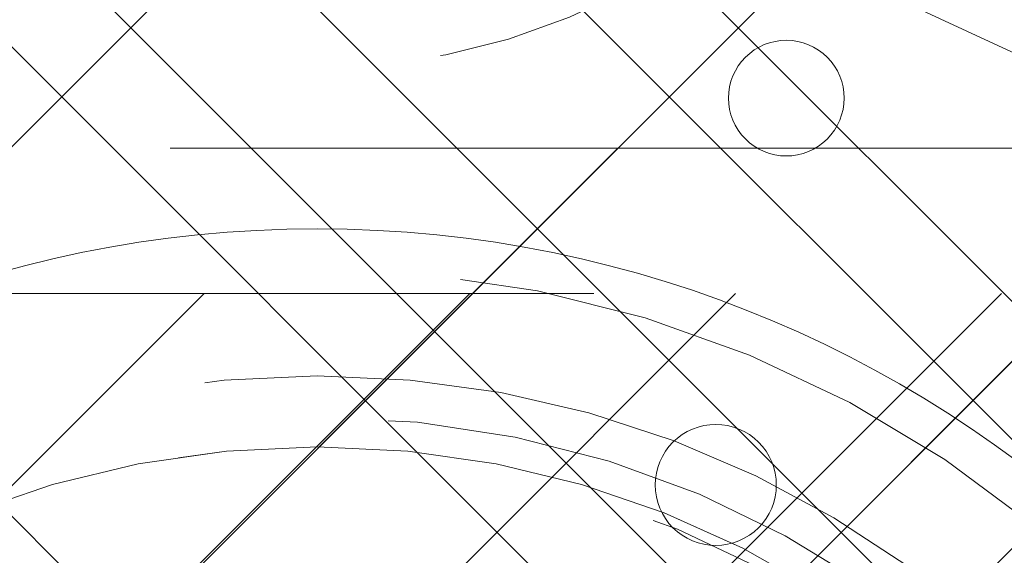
# Model space of a CAD drawing. Header units: inches. Extents: x -465 to -303, y -234 to 7.
# Tile 29 of 81: x -393.49 to -392.049, y 1.896 to 2.68. Entities that reach past the tile are written whole.
import ezdxf

# ---------------------------------------------------------------- set-up
doc = ezdxf.new("R2010")
doc.units = ezdxf.units.IN
doc.header["$LTSCALE"] = 32
doc.header["$MEASUREMENT"] = 0
doc.linetypes.add('Dash Style-1', pattern=[0.083328, 0.041656, -0.041672])
for name, color, linetype, lineweight in [('DashLine', 7, 'Dash Style-1', 13), ('DashLineFill', 7, 'Dash Style-1', 13), ('Drawing', 7, 'Continuous', 18), ('None', 7, 'Continuous', 18), ('SolidLine', 7, 'Continuous', 15), ('Wood_1-H', 7, 'Continuous', 13)]:
    doc.layers.add(name, color=color, linetype=linetype, lineweight=lineweight)
doc.layers.add('Electrical', color=1, linetype='Dash Style-1', lineweight=15, true_color=0xff0000)
pattern_1 = [(45, (0, 0), (-1.61301565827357, 1.935715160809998), []), (45, (-1.0608, 1.0608), (-0.4723460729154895, 0.4167612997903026), [])]

# ---------------------------------------------------------------- blocks, each defined once
blk = doc.blocks.new('1BRPFY-Leg_Plate (2D)')
at = {"layer": 'DashLineFill', "linetype": 'Continuous', "lineweight": 13}
h = blk.add_hatch(dxfattribs=at)
h.set_pattern_fill('Steel', color=253, style=0, pattern_type=2)
h.set_pattern_definition(pattern_1)
edge = h.paths.add_edge_path()
edge.add_arc((-1.704724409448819, -1.704724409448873), 0.125984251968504, 179.9999999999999, 269.9999999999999)
edge.add_line((-1.704724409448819, -1.830708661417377), (1.704724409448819, -1.830708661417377))
edge.add_arc((1.704724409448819, -1.704724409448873), 0.125984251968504, 270.0000000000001, 360.0000000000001)
edge.add_line((1.830708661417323, -1.704724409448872), (1.830708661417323, 1.704724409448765))
edge.add_arc((1.704724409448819, 1.704724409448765), 0.1259842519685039, 0, 90)
edge.add_line((1.704724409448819, 1.830708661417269), (-1.704724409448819, 1.830708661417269))
edge.add_arc((-1.704724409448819, 1.704724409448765), 0.1259842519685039, 90, 180)
edge.add_line((-1.830708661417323, 1.704724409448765), (-1.830708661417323, -1.704724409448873))
at = {"layer": 'DashLineFill', "flags": 128}
blk.add_lwpolyline([(-1.830708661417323, -1.704724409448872, 0.414213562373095), (-1.704724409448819, -1.830708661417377), (1.704724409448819, -1.830708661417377, 0.414213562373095), (1.830708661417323, -1.704724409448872), (1.830708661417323, 1.704724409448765, 0.414213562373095), (1.704724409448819, 1.830708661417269), (-1.704724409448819, 1.830708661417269, 0.414213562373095), (-1.830708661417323, 1.704724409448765)], format="xyb", close=True, dxfattribs=at)
blk = doc.blocks.new('1BRPX5-Util_Bkt_Sm-F (2D)')
at = {"layer": 'DashLineFill', "linetype": 'Continuous', "lineweight": 13}
h = blk.add_hatch(dxfattribs=at)
h.set_pattern_fill('Steel', color=253, style=0, pattern_type=2)
h.set_pattern_definition(pattern_1)
edge = h.paths.add_edge_path()
edge.add_line((-4.468503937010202, 4.413385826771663), (-3.12992125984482, 4.413385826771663))
edge.add_line((-3.12992125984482, 4.413385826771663), (-3.12992125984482, -1.854330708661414))
edge.add_line((-3.12992125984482, -1.854330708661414), (-4.468503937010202, -1.854330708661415))
edge.add_line((-4.468503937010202, -1.854330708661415), (-4.468503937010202, -1.988188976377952))
edge.add_line((-4.468503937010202, -1.988188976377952), (-2.421259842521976, -1.988188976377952))
edge.add_line((-2.421259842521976, -1.988188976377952), (-2.421259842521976, -2.366141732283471))
edge.add_arc((-2.303149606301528, -2.366141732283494), 0.1181102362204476, 179.9999999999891, 270.000000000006)
edge.add_line((-2.303149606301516, -2.484251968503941), (2.303149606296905, -2.484251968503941))
edge.add_arc((2.303149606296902, -2.366141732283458), 0.1181102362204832, 270.0000000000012, 359.9999999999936)
edge.add_line((2.421259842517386, -2.366141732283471), (2.421259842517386, -1.988188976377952))
edge.add_line((2.421259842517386, -1.988188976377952), (4.468503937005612, -1.988188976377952))
edge.add_line((4.468503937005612, -1.988188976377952), (4.468503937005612, -1.854330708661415))
edge.add_line((4.468503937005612, -1.854330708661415), (3.12992125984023, -1.854330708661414))
edge.add_line((3.12992125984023, -1.854330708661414), (3.12992125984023, 4.413385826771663))
edge.add_line((3.12992125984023, 4.413385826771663), (4.468503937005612, 4.413385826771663))
edge.add_line((4.468503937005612, 4.413385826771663), (4.468503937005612, 4.547244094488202))
edge.add_line((4.468503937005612, 4.547244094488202), (2.421259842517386, 4.547244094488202))
edge.add_line((2.421259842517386, 4.547244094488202), (2.421259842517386, 4.925196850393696))
edge.add_arc((2.303149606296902, 4.925196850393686), 0.1181102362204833, 5.365542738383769e-12, 89.99999999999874)
edge.add_line((2.303149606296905, 5.043307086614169), (-2.303149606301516, 5.043307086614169))
edge.add_arc((-2.303149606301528, 4.92519685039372), 0.1181102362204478, 89.99999999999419, 180.0000000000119)
edge.add_line((-2.421259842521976, 4.925196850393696), (-2.421259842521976, 4.547244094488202))
edge.add_line((-2.421259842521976, 4.547244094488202), (-4.468503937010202, 4.547244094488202))
edge.add_line((-4.468503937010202, 4.547244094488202), (-4.468503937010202, 4.413385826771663))
blk = doc.blocks.new('Slate-LegBrace (2D)')
at = {"layer": 'DashLineFill', "linetype": 'Continuous', "lineweight": 13}
h = blk.add_hatch(dxfattribs=at)
h.set_pattern_fill('Steel', color=253, style=0, pattern_type=2)
h.set_pattern_definition(pattern_1)
edge = h.paths.add_edge_path()
edge.add_line((-2.199587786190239, 0.1351515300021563), (-1.374775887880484, 0.1351515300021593))
edge.add_arc((3.636636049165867e-15, 0.01355418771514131), 1.380142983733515, 5.054592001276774, 174.9454079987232, ccw=False)
edge.add_line((1.374775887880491, 0.1351515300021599), (2.199718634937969, 0.1351515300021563))
edge.add_arc((6.542437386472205e-05, 0.01705725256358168), 2.202821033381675, 3.07312710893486, 176.9268728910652)
h = blk.add_hatch(dxfattribs=at)
h.set_pattern_fill('Steel', color=253, style=0, pattern_type=2)
h.set_pattern_definition(pattern_1)
h.paths.add_polyline_path([(0.6865492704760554, 1.819226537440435), (0.6782533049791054, 1.81964275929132), (0.6700380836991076, 1.820870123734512), (0.661982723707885, 1.822896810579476), (0.654164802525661, 1.825703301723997), (0.6466596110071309, 1.829262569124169), (0.6395394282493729, 1.833540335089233), (0.6328728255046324, 1.838495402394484), (0.6267240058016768, 1.844080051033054), (0.6211521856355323, 1.850240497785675), (0.6162110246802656, 1.856917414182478), (0.6119481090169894, 1.864046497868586), (0.6084044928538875, 1.871559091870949), (0.6056143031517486, 1.879382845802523), (0.6036044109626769, 1.887442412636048), (0.6023941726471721, 1.895660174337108), (0.6019952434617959, 1.903956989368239), (0.6024114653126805, 1.912252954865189), (0.6036388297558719, 1.920468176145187), (0.6056655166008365, 1.92852353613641), (0.6084720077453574, 1.936341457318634), (0.6120312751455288, 1.943846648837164), (0.6163090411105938, 1.950966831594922), (0.6212641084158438, 1.957633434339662), (0.626848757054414, 1.963782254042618), (0.6330092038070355, 1.969354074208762), (0.6396861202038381, 1.974295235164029), (0.6468152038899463, 1.978558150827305), (0.6543277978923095, 1.982101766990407), (0.6621515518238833, 1.984891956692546), (0.6702111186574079, 1.986901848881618), (0.6784288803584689, 1.988112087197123), (0.6867256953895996, 1.988511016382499), (0.6950216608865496, 1.988094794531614), (0.7032368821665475, 1.986867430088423), (0.71129224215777, 1.984840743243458), (0.719110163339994, 1.982034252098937), (0.7266153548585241, 1.978474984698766), (0.733735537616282, 1.974197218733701), (0.7404021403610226, 1.969242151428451), (0.7465509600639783, 1.963657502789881), (0.7521227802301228, 1.957497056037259), (0.7570639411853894, 1.950820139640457), (0.7613268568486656, 1.943691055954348), (0.7648704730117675, 1.936178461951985), (0.7676606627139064, 1.928354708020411), (0.7696705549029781, 1.920295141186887), (0.7708807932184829, 1.912077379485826), (0.771279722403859, 1.903780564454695), (0.7708635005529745, 1.895484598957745), (0.7696361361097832, 1.887269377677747), (0.7676094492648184, 1.879214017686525), (0.7648029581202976, 1.871396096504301), (0.7612436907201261, 1.863890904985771), (0.7569659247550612, 1.856770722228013), (0.7520108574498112, 1.850104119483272), (0.7464262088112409, 1.843955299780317), (0.7402657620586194, 1.838383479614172), (0.7335888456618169, 1.833442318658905), (0.7264597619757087, 1.829179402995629), (0.7189471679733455, 1.825635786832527), (0.7111234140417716, 1.822845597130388), (0.7030638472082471, 1.820835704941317), (0.6948460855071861, 1.819625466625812)])
h = blk.add_hatch(dxfattribs=at)
h.set_pattern_fill('Steel', color=253, style=0, pattern_type=2)
h.set_pattern_definition(pattern_1)
edge = h.paths.add_edge_path()
edge.add_line((-2.191696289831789, 0.2375138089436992), (-1.463739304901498, 0.2375137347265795))
edge.add_arc((6.542437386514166e-05, 0.017041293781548), 1.480314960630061, 8.565281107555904, 171.4347188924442, ccw=False)
edge.add_line((1.463870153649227, 0.2375137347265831), (2.191827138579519, 0.2375138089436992))
edge.add_line((2.191827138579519, 0.2375138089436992), (2.19971863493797, 0.1351515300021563))
edge.add_line((2.19971863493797, 0.1351515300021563), (1.374775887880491, 0.1351515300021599))
edge.add_arc((3.356894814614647e-15, 0.01355418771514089), 1.380142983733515, 5.054592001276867, 174.9454079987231)
edge.add_line((-1.374775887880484, 0.1351515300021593), (-2.19958778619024, 0.1351515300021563))
edge.add_line((-2.19958778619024, 0.1351515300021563), (-2.191696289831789, 0.2375138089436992))
at = {"layer": 'DashLineFill', "flags": 128}
for points in [[(-2.199587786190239, 0.1351515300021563), (-1.374775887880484, 0.1351515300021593, -0.9154551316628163), (1.374775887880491, 0.1351515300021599), (2.199718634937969, 0.1351515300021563, 0.9477524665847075)], [(-2.191696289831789, 0.2375138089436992), (-1.463739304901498, 0.2375137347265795, -0.8606629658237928), (1.463870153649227, 0.2375137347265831), (2.191827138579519, 0.2375138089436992), (2.19971863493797, 0.1351515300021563), (1.374775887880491, 0.1351515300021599, 0.9154551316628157), (-1.374775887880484, 0.1351515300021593), (-2.19958778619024, 0.1351515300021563)]]:
    blk.add_lwpolyline(points, format="xyb", close=True, dxfattribs=at)
blk.add_lwpolyline([(0.6865492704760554, 1.819226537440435), (0.6782533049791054, 1.81964275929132), (0.6700380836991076, 1.820870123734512), (0.661982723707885, 1.822896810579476), (0.654164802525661, 1.825703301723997), (0.6466596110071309, 1.829262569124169), (0.6395394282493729, 1.833540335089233), (0.6328728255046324, 1.838495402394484), (0.6267240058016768, 1.844080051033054), (0.6211521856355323, 1.850240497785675), (0.6162110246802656, 1.856917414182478), (0.6119481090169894, 1.864046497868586), (0.6084044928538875, 1.871559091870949), (0.6056143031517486, 1.879382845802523), (0.6036044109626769, 1.887442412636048), (0.6023941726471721, 1.895660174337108), (0.6019952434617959, 1.903956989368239), (0.6024114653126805, 1.912252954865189), (0.6036388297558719, 1.920468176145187), (0.6056655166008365, 1.92852353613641), (0.6084720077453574, 1.936341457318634), (0.6120312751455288, 1.943846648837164), (0.6163090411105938, 1.950966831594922), (0.6212641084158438, 1.957633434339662), (0.626848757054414, 1.963782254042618), (0.6330092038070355, 1.969354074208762), (0.6396861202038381, 1.974295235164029), (0.6468152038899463, 1.978558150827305), (0.6543277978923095, 1.982101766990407), (0.6621515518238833, 1.984891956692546), (0.6702111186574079, 1.986901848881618), (0.6784288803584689, 1.988112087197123), (0.6867256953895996, 1.988511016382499), (0.6950216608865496, 1.988094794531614), (0.7032368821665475, 1.986867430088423), (0.71129224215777, 1.984840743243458), (0.719110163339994, 1.982034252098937), (0.7266153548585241, 1.978474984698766), (0.733735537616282, 1.974197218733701), (0.7404021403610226, 1.969242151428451), (0.7465509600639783, 1.963657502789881), (0.7521227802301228, 1.957497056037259), (0.7570639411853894, 1.950820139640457), (0.7613268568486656, 1.943691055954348), (0.7648704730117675, 1.936178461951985), (0.7676606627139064, 1.928354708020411), (0.7696705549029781, 1.920295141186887), (0.7708807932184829, 1.912077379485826), (0.771279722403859, 1.903780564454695), (0.7708635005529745, 1.895484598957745), (0.7696361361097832, 1.887269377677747), (0.7676094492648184, 1.879214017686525), (0.7648029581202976, 1.871396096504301), (0.7612436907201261, 1.863890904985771), (0.7569659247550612, 1.856770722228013), (0.7520108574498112, 1.850104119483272), (0.7464262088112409, 1.843955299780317), (0.7402657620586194, 1.838383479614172), (0.7335888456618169, 1.833442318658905), (0.7264597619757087, 1.829179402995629), (0.7189471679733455, 1.825635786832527), (0.7111234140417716, 1.822845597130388), (0.7030638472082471, 1.820835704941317), (0.6948460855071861, 1.819625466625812)], close=True, dxfattribs=at)
blk = doc.blocks.new('TLLegSleeve (2D)')
at = {"layer": 'DashLineFill', "linetype": 'Continuous', "lineweight": 13}
h = blk.add_hatch(dxfattribs=at)
h.set_pattern_fill('Steel', color=253, style=0, pattern_type=2)
h.set_pattern_definition(pattern_1)
edge = h.paths.add_edge_path()
edge.add_line((1.08267716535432, 1.402343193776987), (1.08267716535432, 2.913385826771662))
edge.add_arc((-1.707523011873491e-13, 2.913385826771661), 1.08267716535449, 4.479377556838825e-14, 180)
edge.add_line((-1.082677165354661, 2.913385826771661), (-1.08267716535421, 1.402343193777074))
edge.add_arc((-1.332267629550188e-15, 2.886579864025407e-15), 1.771653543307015, 127.6698869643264, 412.330113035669)
edge.add_line((1.08267716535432, 1.402343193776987), (1.08267716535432, 1.402343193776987))
edge = h.paths.add_edge_path()
edge.add_arc((1.665334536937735e-15, 2.91338582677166), 0.7480314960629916, 180, 360)
edge.add_arc((1.665334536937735e-15, 2.91338582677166), 0.7480314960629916, 9.54166404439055e-15, 180)
edge.add_line((-0.7480314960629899, 2.91338582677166), (-0.7480314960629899, 2.91338582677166))
edge = h.paths.add_edge_path()
edge.add_arc((-1.723066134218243e-13, 5.70119602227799e-16), 1.437007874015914, 180, 360)
edge.add_arc((-1.723066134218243e-13, 9.149983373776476e-17), 1.437007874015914, 9.541664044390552e-15, 180)
edge.add_line((-1.437007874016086, 3.308097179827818e-16), (-1.437007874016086, 3.308097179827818e-16))
at = {"layer": 'DashLine', "color": 8, "flags": 128}
for points in [[(0.9645669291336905, 2.913385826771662), (0.9599222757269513, 2.818841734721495), (0.9460330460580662, 2.725208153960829), (0.9230330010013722, 2.633386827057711), (0.8911436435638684, 2.544262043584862), (0.8506720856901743, 2.458692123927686), (0.8020080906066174, 2.37750115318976), (0.7456203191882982, 2.301471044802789), (0.6820518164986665, 2.231334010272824), (0.6119147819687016, 2.167765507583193), (0.5358846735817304, 2.111377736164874), (0.4546937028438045, 2.062713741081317), (0.3691237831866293, 2.022242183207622), (0.2799989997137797, 1.990352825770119), (0.1881776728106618, 1.967352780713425), (0.09454409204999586, 1.95346355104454), (-1.71201635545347e-13, 1.9488188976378), (-0.09454409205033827, 1.95346355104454), (-0.1881776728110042, 1.967352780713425), (-0.2799989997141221, 1.990352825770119), (-0.3691237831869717, 2.022242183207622), (-0.454693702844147, 2.062713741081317), (-0.5358846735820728, 2.111377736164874), (-0.611914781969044, 2.167765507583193), (-0.6820518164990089, 2.231334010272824), (-0.7456203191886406, 2.301471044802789), (-0.8020080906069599, 2.37750115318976), (-0.8506720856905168, 2.458692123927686), (-0.8911436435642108, 2.544262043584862), (-0.9230330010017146, 2.633386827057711), (-0.9460330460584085, 2.725208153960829), (-0.9599222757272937, 2.818841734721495), (-0.9645669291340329, 2.913385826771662), (-0.9599222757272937, 3.007929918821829), (-0.9460330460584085, 3.101563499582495), (-0.9230330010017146, 3.193384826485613), (-0.8911436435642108, 3.282509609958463), (-0.8506720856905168, 3.368079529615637), (-0.8020080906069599, 3.449270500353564), (-0.7456203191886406, 3.525300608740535), (-0.6820518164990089, 3.5954376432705), (-0.611914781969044, 3.659006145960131), (-0.5358846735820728, 3.715393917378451), (-0.454693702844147, 3.764057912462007), (-0.3691237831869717, 3.804529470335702), (-0.2799989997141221, 3.836418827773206), (-0.1881776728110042, 3.859418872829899), (-0.09454409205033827, 3.873308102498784), (-1.71201635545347e-13, 3.877952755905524), (0.09454409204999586, 3.873308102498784), (0.1881776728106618, 3.859418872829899), (0.2799989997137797, 3.836418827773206), (0.3691237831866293, 3.804529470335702), (0.4546937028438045, 3.764057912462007), (0.5358846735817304, 3.715393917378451), (0.6119147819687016, 3.659006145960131), (0.6820518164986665, 3.5954376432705), (0.7456203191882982, 3.525300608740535), (0.8020080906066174, 3.449270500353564), (0.8506720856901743, 3.368079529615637), (0.8911436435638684, 3.282509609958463), (0.9230330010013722, 3.193384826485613), (0.9460330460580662, 3.101563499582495), (0.9599222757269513, 3.007929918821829)], [(1.653543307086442, 1.118599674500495e-14), (1.645581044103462, -0.1620755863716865), (1.621770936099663, -0.3225902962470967), (1.582342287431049, -0.4799982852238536), (1.527674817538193, -0.6327836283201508), (1.45829500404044, -0.7794749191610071), (1.374871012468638, -0.9186594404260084), (1.278206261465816, -1.048996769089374), (1.169231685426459, -1.169231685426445), (1.048996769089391, -1.278206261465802), (0.918659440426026, -1.374871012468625), (0.7794749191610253, -1.458295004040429), (0.6327836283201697, -1.527674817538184), (0.4799982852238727, -1.582342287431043), (0.3225902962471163, -1.621770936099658), (0.1620755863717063, -1.645581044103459), (8.723964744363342e-15, -1.653543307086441), (-0.162075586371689, -1.645581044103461), (-0.3225902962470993, -1.621770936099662), (-0.4799982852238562, -1.582342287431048), (-0.6327836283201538, -1.527674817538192), (-0.7794749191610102, -1.458295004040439), (-0.9186594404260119, -1.374871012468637), (-1.048996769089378, -1.278206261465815), (-1.169231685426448, -1.169231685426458), (-1.278206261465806, -1.048996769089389), (-1.374871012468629, -0.9186594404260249), (-1.458295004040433, -0.7794749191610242), (-1.527674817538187, -0.6327836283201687), (-1.582342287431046, -0.4799982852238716), (-1.621770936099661, -0.3225902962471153), (-1.645581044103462, -0.1620755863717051), (-1.653543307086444, -7.741682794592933e-15), (-1.645581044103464, 0.1620755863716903), (-1.621770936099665, 0.3225902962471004), (-1.582342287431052, 0.4799982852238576), (-1.527674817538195, 0.6327836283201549), (-1.458295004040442, 0.7794749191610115), (-1.37487101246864, 0.918659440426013), (-1.278206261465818, 1.048996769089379), (-1.169231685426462, 1.169231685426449), (-1.048996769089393, 1.278206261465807), (-0.9186594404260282, 1.37487101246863), (-0.7794749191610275, 1.458295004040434), (-0.6327836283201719, 1.527674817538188), (-0.479998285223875, 1.582342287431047), (-0.3225902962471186, 1.621770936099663), (-0.1620755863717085, 1.645581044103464), (-1.096189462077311e-14, 1.653543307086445), (0.1620755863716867, 1.645581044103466), (0.3225902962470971, 1.621770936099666), (0.479998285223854, 1.582342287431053), (0.6327836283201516, 1.527674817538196), (0.7794749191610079, 1.458295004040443), (0.9186594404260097, 1.374871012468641), (1.048996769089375, 1.278206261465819), (1.169231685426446, 1.169231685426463), (1.278206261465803, 1.048996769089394), (1.374871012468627, 0.9186594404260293), (1.458295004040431, 0.7794749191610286), (1.527674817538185, 0.6327836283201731), (1.582342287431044, 0.4799982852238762), (1.621770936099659, 0.3225902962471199), (1.64558104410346, 0.1620755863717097)]]:
    blk.add_lwpolyline(points, close=True, dxfattribs=at)
at = {"layer": 'DashLineFill', "flags": 128}
for points in [[(1.08267716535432, 1.402343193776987), (1.08267716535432, 2.913385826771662, 0.9999999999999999), (-1.082677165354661, 2.913385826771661), (-1.08267716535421, 1.402343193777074, 2.931618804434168), (1.08267716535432, 1.402343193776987)], [(-1.437007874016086, 3.308097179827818e-16, 0.9999999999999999), (1.437007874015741, 3.308097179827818e-16, 0.9999999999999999), (-1.437007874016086, 3.308097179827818e-16)]]:
    blk.add_lwpolyline(points, format="xyb", close=True, dxfattribs=at)
blk = doc.blocks.new('Group-11')
at = {"layer": 'SolidLine', "flags": 128}
blk.add_lwpolyline([(16.27952755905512, -5.31496062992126, -0.414213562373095), (17.99212598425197, -3.602362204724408, -0.414213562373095), (19.70472440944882, -5.31496062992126, -0.414213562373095), (17.99212598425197, -7.027559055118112, -0.414213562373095)], format="xyb", close=True, dxfattribs=at)
at = {"layer": 'Wood_1-H', "color": 7}
for name, p in [('1BRPX5-Util_Bkt_Sm-F (2D)', (17.99212598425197, -5.314960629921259)), ('TLLegSleeve (2D)', (17.99212598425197, -5.31496062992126)), ('Slate-LegBrace (2D)', (17.99212598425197, -5.31496062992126)), ('1BRPFY-Leg_Plate (2D)', (17.99212598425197, -5.31496062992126))]:
    blk.add_blockref(name, p, dxfattribs=at)
blk = doc.blocks.new('Group-12')
at = {"layer": 'None'}
blk.add_blockref('Group-11', (0, 0), dxfattribs=at)
blk = doc.blocks.new('SL Utility Cabinet (2D)')
at = {"layer": 'None'}
blk.add_blockref('Group-12', (0, 0), dxfattribs=at)
at = {"layer": 'Drawing', "color": 0, "flags": 1}
for tag in ['Tag', 'Catalog', 'Option1', 'Option2', 'Option3', 'Option4', 'Option5', 'Option6', 'Option7', 'Option8', 'Option9', 'Option10', 'Option11', 'Option12', 'Custom', 'FinishGroup', 'Discount', 'Item2', 'Item3', 'Item6', 'Item9', 'Item10', 'Item12', 'Item13', 'Item16', 'Item19', 'Item20', 'Item21', 'Item22', 'Item23', 'Item24', 'Item25', 'Item8', 'Item18', 'Item1', 'Item4', 'Item5', 'Item7', 'Item11', 'Item14', 'Item15', 'Item17']:
    blk.add_attdef(tag, (-51.58792002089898, 4.551681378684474), '', height=0.007086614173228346, dxfattribs=at)
blk = doc.blocks.new('Group-33')
at = {"layer": 'DashLine'}
blk.add_open_spline([(35.63061417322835, -2.559055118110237), (35.63005118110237, -14.01555511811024), (35.62948818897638, -25.47205511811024), (35.63079271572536, -28.04254894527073), (35.44248818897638, -30.60705511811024), (33.45248818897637, -57.87905511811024), (31.46248818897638, -85.15105511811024), (31.25483798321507, -86.46381643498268), (29.93148818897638, -86.57505511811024), (19.09448818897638, -86.57505511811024), (8.257488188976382, -86.57505511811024), (6.9341383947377, -86.46381643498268), (6.726488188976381, -85.15105511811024), (4.736488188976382, -57.87905511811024), (2.746488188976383, -30.60705511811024), (2.558183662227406, -28.04254894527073), (2.559488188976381, -25.47205511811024), (2.558925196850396, -14.01555511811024), (2.558362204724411, -2.559055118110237), (19.09448818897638, -2.559055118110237), (35.63061417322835, -2.559055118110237)], degree=2, knots=[0, 0, 0, 0.1016019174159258, 0.1016019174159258, 0.124398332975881, 0.124398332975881, 0.3668165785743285, 0.3668165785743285, 0.3785993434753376, 0.3785993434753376, 0.4747500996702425, 0.4747500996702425, 0.4865328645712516, 0.4865328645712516, 0.7289511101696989, 0.7289511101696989, 0.7517475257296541, 0.7517475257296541, 0.8533494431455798, 0.8533494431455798, 1, 1, 1], dxfattribs=at)
at = {"layer": 'SolidLine'}
blk.add_open_spline([(37.08661417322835, -2.559055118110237), (19.09448818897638, -2.559055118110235), (1.102362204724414, -2.559055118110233), (1.102425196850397, -14.01555511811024), (1.10248818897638, -25.47205511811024), (1.103183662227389, -28.09554894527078), (1.293488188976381, -30.71305511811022), (3.28348818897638, -57.98505511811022), (5.27348818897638, -85.25705511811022), (5.677730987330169, -87.81563948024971), (8.257488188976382, -88.03105511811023), (19.09448818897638, -88.03105511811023), (29.93148818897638, -88.03105511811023), (32.5112453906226, -87.81563948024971), (32.91548818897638, -85.25705511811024), (34.90548818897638, -57.98505511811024), (36.89548818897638, -30.71305511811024), (37.08579271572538, -28.09554894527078), (37.08648818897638, -25.47205511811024), (37.08655118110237, -14.01555511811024), (37.08661417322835, -2.559055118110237)], degree=2, knots=[0, 0, 0, 0.1539886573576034, 0.1539886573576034, 0.2520410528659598, 0.2520410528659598, 0.2744946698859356, 0.2744946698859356, 0.508445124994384, 0.508445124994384, 0.530607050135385, 0.530607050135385, 0.6233816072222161, 0.6233816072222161, 0.6455435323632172, 0.6455435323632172, 0.8794939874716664, 0.8794939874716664, 0.9019476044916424, 0.9019476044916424, 1, 1, 1], dxfattribs=at)
blk = doc.blocks.new('TL14_lower_leg (2D)')
at = {"layer": 'DashLine', "flags": 128}
blk.add_lwpolyline([(-1.777195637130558e-14, 1.377952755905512), (0.1350629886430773, 1.371317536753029), (0.2688252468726, 1.351475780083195), (0.3999985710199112, 1.318618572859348), (0.5273196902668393, 1.27306234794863), (0.649562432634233, 1.215245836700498), (0.7655495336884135, 1.14572584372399), (0.8741639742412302, 1.065171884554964), (0.9743597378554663, 0.9743597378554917), (1.065171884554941, 0.8741639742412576), (1.14572584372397, 0.7655495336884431), (1.215245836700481, 0.6495624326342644), (1.273062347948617, 0.5273196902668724), (1.318618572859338, 0.3999985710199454), (1.351475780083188, 0.2688252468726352), (1.371317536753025, 0.1350629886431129), (1.377952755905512, 1.783045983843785e-14), (1.371317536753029, -0.1350629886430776), (1.351475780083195, -0.2688252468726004), (1.318618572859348, -0.3999985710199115), (1.27306234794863, -0.5273196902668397), (1.215245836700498, -0.6495624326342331), (1.145725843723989, -0.7655495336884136), (1.065171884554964, -0.8741639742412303), (0.9743597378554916, -0.9743597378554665), (0.8741639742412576, -1.065171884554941), (0.7655495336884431, -1.14572584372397), (0.6495624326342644, -1.215245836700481), (0.5273196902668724, -1.273062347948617), (0.3999985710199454, -1.318618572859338), (0.2688252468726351, -1.351475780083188), (0.135062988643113, -1.371317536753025), (1.777195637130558e-14, -1.377952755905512), (-0.1350629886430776, -1.371317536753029), (-0.2688252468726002, -1.351475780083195), (-0.3999985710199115, -1.318618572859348), (-0.5273196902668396, -1.27306234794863), (-0.6495624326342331, -1.215245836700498), (-0.7655495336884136, -1.14572584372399), (-0.8741639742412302, -1.065171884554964), (-0.9743597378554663, -0.9743597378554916), (-1.065171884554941, -0.8741639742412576), (-1.14572584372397, -0.7655495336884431), (-1.215245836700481, -0.6495624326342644), (-1.273062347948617, -0.5273196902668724), (-1.318618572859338, -0.3999985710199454), (-1.351475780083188, -0.2688252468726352), (-1.371317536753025, -0.1350629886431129), (-1.377952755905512, -1.783045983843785e-14), (-1.371317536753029, 0.1350629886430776), (-1.351475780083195, 0.2688252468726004), (-1.318618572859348, 0.3999985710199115), (-1.27306234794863, 0.5273196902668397), (-1.215245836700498, 0.6495624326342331), (-1.145725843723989, 0.7655495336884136), (-1.065171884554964, 0.8741639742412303), (-0.9743597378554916, 0.9743597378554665), (-0.8741639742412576, 1.065171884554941), (-0.7655495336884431, 1.14572584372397), (-0.6495624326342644, 1.215245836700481), (-0.5273196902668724, 1.273062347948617), (-0.3999985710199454, 1.318618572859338), (-0.2688252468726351, 1.351475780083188), (-0.135062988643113, 1.371317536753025)], close=True, dxfattribs=at)
blk = doc.blocks.new('Group-45')
at = {"layer": 'DashLineFill', "linetype": 'Continuous', "lineweight": 13}
h = blk.add_hatch(dxfattribs=at)
h.set_pattern_fill('Steel', color=253, style=0, pattern_type=2)
h.set_pattern_definition(pattern_1)
h.paths.add_polyline_path([(-2.066929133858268, 1.397637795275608), (2.066929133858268, 1.397637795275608), (2.066929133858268, 0.1377952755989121), (2.106299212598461, 0.1377952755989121), (2.106299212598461, -0.1377952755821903), (2.066929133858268, -0.1377952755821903), (2.066929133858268, -5.275590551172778), (2.106299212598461, -5.275590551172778), (2.106299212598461, -5.55118110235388), (2.066929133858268, -5.55118110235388), (2.066929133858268, -5.82677165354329), (-2.066929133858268, -5.82677165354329), (-2.066929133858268, -5.55118110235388), (-2.106299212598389, -5.55118110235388), (-2.106299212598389, -5.275590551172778), (-2.066929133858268, -5.275590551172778), (-2.066929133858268, -0.1377952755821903), (-2.106299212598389, -0.1377952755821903), (-2.106299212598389, 0.1377952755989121), (-2.066929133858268, 0.1377952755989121)])
blk = doc.blocks.new('TL14_upper_leg (2D)')
at = {"layer": 'DashLine', "color": 7}
blk.add_blockref('Group-45', (0, 0), dxfattribs=at)
blk = doc.blocks.new('1BRPT9-Bracket (2D)')
at = {"layer": 'DashLineFill', "linetype": 'Continuous', "lineweight": 13}
h = blk.add_hatch(dxfattribs=at)
h.set_pattern_fill('Steel', color=253, style=0, pattern_type=2)
h.set_pattern_definition(pattern_1)
edge = h.paths.add_edge_path()
edge.add_arc((1.677931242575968, -8.488188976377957), 0.2519685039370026, 269.999999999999, 360.0000000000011)
edge.add_line((1.929899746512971, -8.488188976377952), (1.929899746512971, -7.480314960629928))
edge.add_line((1.929899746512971, -7.480314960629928), (2.323600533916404, -7.480314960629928))
edge.add_line((2.323600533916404, -7.480314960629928), (2.323600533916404, 7.461135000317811))
edge.add_line((2.323600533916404, 7.461135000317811), (1.929899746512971, 7.480314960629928))
edge.add_line((1.929899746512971, 7.480314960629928), (1.929899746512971, 8.488188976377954))
edge.add_arc((1.677931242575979, 8.488188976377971), 0.2519685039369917, 359.999999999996, 450.0000000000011)
edge.add_line((1.677931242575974, 8.740157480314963), (-2.32206875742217, 8.740157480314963))
edge.add_line((-2.32206875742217, 8.740157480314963), (-2.32206875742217, -8.74015748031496))
edge.add_line((-2.32206875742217, -8.74015748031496), (1.677931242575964, -8.74015748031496))
h = blk.add_hatch(dxfattribs=at)
h.set_pattern_fill('Steel', color=253, style=0, pattern_type=2)
h.set_pattern_definition(pattern_1)
h.paths.add_polyline_path([(-1.337816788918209, -0.619573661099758), (-1.346499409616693, -0.6191471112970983), (-1.355098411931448, -0.6178715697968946), (-1.363530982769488, -0.615759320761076), (-1.371715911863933, -0.6128307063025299), (-1.379574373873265, -0.6091139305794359), (-1.387030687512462, -0.6046447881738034), (-1.394013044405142, -0.5994663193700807), (-1.400454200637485, -0.5936283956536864), (-1.40629212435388, -0.5871872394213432), (-1.411470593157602, -0.5802048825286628), (-1.415939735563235, -0.572748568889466), (-1.419656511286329, -0.5648901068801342), (-1.422585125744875, -0.5567051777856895), (-1.424697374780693, -0.5482726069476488), (-1.425972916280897, -0.5396736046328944), (-1.426399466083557, -0.5309909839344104), (-1.425972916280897, -0.5223083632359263), (-1.424697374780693, -0.5137093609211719), (-1.422585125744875, -0.5052767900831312), (-1.419656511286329, -0.4970918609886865), (-1.415939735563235, -0.4892333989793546), (-1.411470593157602, -0.481777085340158), (-1.40629212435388, -0.4747947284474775), (-1.400454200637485, -0.4683535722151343), (-1.394013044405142, -0.46251564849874), (-1.387030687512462, -0.4573371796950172), (-1.379574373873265, -0.4528680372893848), (-1.371715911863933, -0.4491512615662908), (-1.363530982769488, -0.4462226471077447), (-1.355098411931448, -0.4441103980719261), (-1.346499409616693, -0.4428348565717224), (-1.337816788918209, -0.4424083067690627), (-1.329134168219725, -0.4428348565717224), (-1.320535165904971, -0.4441103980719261), (-1.31210259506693, -0.4462226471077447), (-1.303917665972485, -0.4491512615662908), (-1.296059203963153, -0.4528680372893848), (-1.288602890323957, -0.4573371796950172), (-1.281620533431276, -0.46251564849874), (-1.275179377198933, -0.4683535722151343), (-1.269341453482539, -0.4747947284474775), (-1.264162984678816, -0.481777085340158), (-1.259693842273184, -0.4892333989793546), (-1.255977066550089, -0.4970918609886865), (-1.253048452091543, -0.5052767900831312), (-1.250936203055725, -0.5137093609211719), (-1.249660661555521, -0.5223083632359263), (-1.249234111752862, -0.5309909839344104), (-1.249660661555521, -0.5396736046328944), (-1.250936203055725, -0.5482726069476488), (-1.253048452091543, -0.5567051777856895), (-1.255977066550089, -0.5648901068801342), (-1.259693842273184, -0.572748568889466), (-1.264162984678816, -0.5802048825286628), (-1.269341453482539, -0.5871872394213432), (-1.275179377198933, -0.5936283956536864), (-1.281620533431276, -0.5994663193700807), (-1.288602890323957, -0.6046447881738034), (-1.296059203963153, -0.6091139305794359), (-1.303917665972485, -0.6128307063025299), (-1.31210259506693, -0.615759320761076), (-1.320535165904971, -0.6178715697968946), (-1.329134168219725, -0.6191471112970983)])
at = {"layer": 'DashLineFill', "flags": 128}
blk.add_lwpolyline([(-1.337816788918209, -0.619573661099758), (-1.346499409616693, -0.6191471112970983), (-1.355098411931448, -0.6178715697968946), (-1.363530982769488, -0.615759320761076), (-1.371715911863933, -0.6128307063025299), (-1.379574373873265, -0.6091139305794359), (-1.387030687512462, -0.6046447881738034), (-1.394013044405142, -0.5994663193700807), (-1.400454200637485, -0.5936283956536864), (-1.40629212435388, -0.5871872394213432), (-1.411470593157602, -0.5802048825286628), (-1.415939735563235, -0.572748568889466), (-1.419656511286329, -0.5648901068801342), (-1.422585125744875, -0.5567051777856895), (-1.424697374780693, -0.5482726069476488), (-1.425972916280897, -0.5396736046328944), (-1.426399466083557, -0.5309909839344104), (-1.425972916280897, -0.5223083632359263), (-1.424697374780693, -0.5137093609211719), (-1.422585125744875, -0.5052767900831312), (-1.419656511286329, -0.4970918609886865), (-1.415939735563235, -0.4892333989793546), (-1.411470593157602, -0.481777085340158), (-1.40629212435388, -0.4747947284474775), (-1.400454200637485, -0.4683535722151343), (-1.394013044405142, -0.46251564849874), (-1.387030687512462, -0.4573371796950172), (-1.379574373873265, -0.4528680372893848), (-1.371715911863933, -0.4491512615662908), (-1.363530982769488, -0.4462226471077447), (-1.355098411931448, -0.4441103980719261), (-1.346499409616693, -0.4428348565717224), (-1.337816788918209, -0.4424083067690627), (-1.329134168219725, -0.4428348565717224), (-1.320535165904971, -0.4441103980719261), (-1.31210259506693, -0.4462226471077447), (-1.303917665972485, -0.4491512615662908), (-1.296059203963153, -0.4528680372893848), (-1.288602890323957, -0.4573371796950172), (-1.281620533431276, -0.46251564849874), (-1.275179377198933, -0.4683535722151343), (-1.269341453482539, -0.4747947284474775), (-1.264162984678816, -0.481777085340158), (-1.259693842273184, -0.4892333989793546), (-1.255977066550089, -0.4970918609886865), (-1.253048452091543, -0.5052767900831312), (-1.250936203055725, -0.5137093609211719), (-1.249660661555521, -0.5223083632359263), (-1.249234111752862, -0.5309909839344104), (-1.249660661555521, -0.5396736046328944), (-1.250936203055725, -0.5482726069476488), (-1.253048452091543, -0.5567051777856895), (-1.255977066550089, -0.5648901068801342), (-1.259693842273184, -0.572748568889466), (-1.264162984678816, -0.5802048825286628), (-1.269341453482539, -0.5871872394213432), (-1.275179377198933, -0.5936283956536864), (-1.281620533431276, -0.5994663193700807), (-1.288602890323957, -0.6046447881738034), (-1.296059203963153, -0.6091139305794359), (-1.303917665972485, -0.6128307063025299), (-1.31210259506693, -0.615759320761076), (-1.320535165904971, -0.6178715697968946), (-1.329134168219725, -0.6191471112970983)], close=True, dxfattribs=at)
blk = doc.blocks.new('Group-70')
at = {"layer": 'None', "color": 7}
for name, p, rotation in [('TL14_upper_leg (2D)', (17.99212598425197, -5.31496062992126), 90), ('1BRPT9-Bracket (2D)', (19.10629921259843, -5.31496062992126), 270), ('TL14_lower_leg (2D)', (17.99212598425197, -5.31496062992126), 90)]:
    blk.add_blockref(name, p, dxfattribs=dict(at, rotation=rotation))
blk = doc.blocks.new('Group-80')
at = {"layer": 'None'}
for name in ['Group-33', 'Group-70']:
    blk.add_blockref(name, (0, 0), dxfattribs=at)
blk = doc.blocks.new('SL L Desk (2D)')
at = {"layer": 'None'}
blk.add_blockref('Group-80', (0, 0), dxfattribs=at)
at = {"layer": 'Drawing', "color": 0, "flags": 1}
for tag in ['Tag', 'Catalog', 'Option1', 'Option2', 'Option3', 'Option4', 'Option5', 'Option6', 'Option7', 'Option8', 'Option9', 'Option10', 'Option11', 'Option12', 'Custom', 'FinishGroup', 'Discount', 'Item2', 'Item3', 'Item6', 'Item9', 'Item10', 'Item12', 'Item13', 'Item16', 'Item19', 'Item20', 'Item21', 'Item22', 'Item23', 'Item24', 'Item25', 'Item8', 'Item18', 'Item1', 'Item4', 'Item5', 'Item7', 'Item11', 'Item14', 'Item15', 'Item17']:
    blk.add_attdef(tag, (-51.58772091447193, -67.0772036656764), '', height=0.007086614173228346, dxfattribs=at)
blk = doc.blocks.new('Group-102')
at = {"layer": 'DashLine', "flags": 128}
blk.add_lwpolyline([(12.01968503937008, -13.27551181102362), (48.00393700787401, -13.27551181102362), (48.00393700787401, -15.69677165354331), (12.01968503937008, -15.69677165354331)], close=True, dxfattribs=at)
blk = doc.blocks.new('Group-105')
at = {"layer": 'Electrical', "linetype": 'Continuous', "lineweight": 5, "true_color": 0xdd0000}
h = blk.add_hatch(dxfattribs=at)
h.set_pattern_fill('ElectricalHatch', color=12, style=0, pattern_type=2)
h.set_pattern_definition([(45, (0, 0), (-0.3333333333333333, -0.7222222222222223), [])])
edge = h.paths.add_edge_path()
edge.add_arc((12.76771653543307, -16.00935039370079), 0.3125, 180, 270)
edge.add_line((12.76771653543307, -16.32185039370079), (119.2244094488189, -16.32185039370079))
edge.add_arc((119.2244094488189, -16.00935039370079), 0.3125, 270, 360)
edge.add_arc((119.2244094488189, -16.00935039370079), 0.3125, 0, 90)
edge.add_line((119.2244094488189, -15.69685039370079), (12.76771653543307, -15.69685039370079))
edge.add_arc((12.76771653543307, -16.00935039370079), 0.3125, 90, 180)
at = {"layer": 'Electrical', "flags": 128}
blk.add_lwpolyline([(12.45521653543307, -16.00935039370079, 0.414213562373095), (12.76771653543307, -16.32185039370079), (119.2244094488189, -16.32185039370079, 0.414213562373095), (119.5369094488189, -16.00935039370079, 0.414213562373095), (119.2244094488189, -15.69685039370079), (12.76771653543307, -15.69685039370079, 0.414213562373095)], format="xyb", close=True, dxfattribs=at)
at = {"layer": 'None'}
blk.add_blockref('Group-102', (0, 0), dxfattribs=at)
blk = doc.blocks.new('Group-106')
at = {"layer": 'DashLine', "flags": 128}
blk.add_lwpolyline([(12.01968503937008, -13.27551181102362), (48.00393700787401, -13.27551181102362), (48.00393700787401, -15.69677165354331), (12.01968503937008, -15.69677165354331)], close=True, dxfattribs=at)
blk = doc.blocks.new('Group-109')
at = {"layer": 'None'}
blk.add_blockref('Group-106', (0, 0), dxfattribs=at)
blk = doc.blocks.new('Group-110')
at = {"layer": 'None'}
for name in ['Group-105', 'Group-109']:
    blk.add_blockref(name, (0, 0), dxfattribs=at)
blk = doc.blocks.new('Group-111')
at = {"layer": 'None'}
blk.add_blockref('Group-110', (0, 0), dxfattribs=at)
blk = doc.blocks.new('SL Overhead (2D)')
at = {"layer": 'None'}
blk.add_blockref('Group-111', (0, 0), dxfattribs=at)
at = {"layer": 'Drawing', "color": 0, "flags": 1}
for tag in ['Tag', 'Catalog', 'Option1', 'Option2', 'Option3', 'Option4', 'Option5', 'Option6', 'Option7', 'Option8', 'Option9', 'Option10', 'Option11', 'Option12', 'Custom', 'FinishGroup', 'Discount', 'Item2', 'Item3', 'Item6', 'Item9', 'Item10', 'Item12', 'Item13', 'Item16', 'Item19', 'Item20', 'Item21', 'Item22', 'Item23', 'Item24', 'Item25', 'Item8', 'Item18', 'Item1', 'Item4', 'Item5', 'Item7', 'Item11', 'Item14', 'Item15', 'Item17']:
    blk.add_attdef(tag, (-63.59382553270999, -151.0264635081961), '', height=0.007086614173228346, dxfattribs=at)

msp = doc.modelspace()

# ---------------------------------------------------------------- block references
at = {"layer": 'Drawing'}
msp.add_blockref('SL Utility Cabinet (2D)', (-411.0472440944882, 5.976377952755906), dxfattribs=at)

# ---------------------------------------------------------------- next in the draw order: block references
msp.add_blockref('SL L Desk (2D)', (-411.0470449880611, 5.976377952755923), dxfattribs=at)

# ---------------------------------------------------------------- next in the draw order: block references
msp.add_blockref('SL Overhead (2D)', (-423.0629921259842, 17.97637795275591), dxfattribs=at)

doc.saveas('drawing.dxf')
